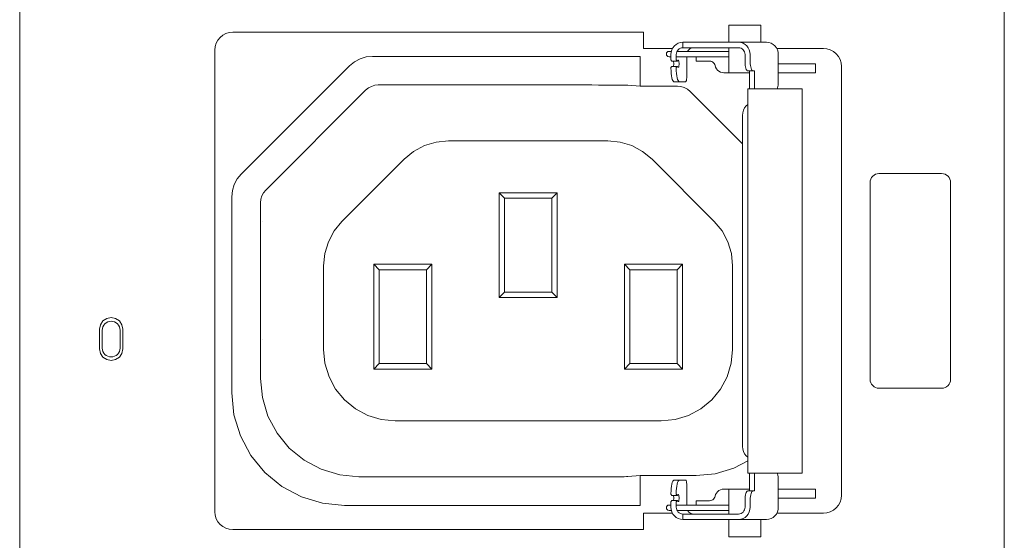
# Model space of a CAD drawing. Header units: millimetres. Extents: x 94562 to 148959, y -25377 to 3008.
# Tile 7 of 187: x 98845 to 98900, y -22664 to -22634. Entities that reach past the tile are written whole.
import ezdxf

# ---------------------------------------------------------------- set-up
doc = ezdxf.new("R2010")
doc.units = ezdxf.units.MM
doc.layers.add('tt_symbole', color=40, linetype='Continuous')

# ---------------------------------------------------------------- blocks, each defined once
blk = doc.blocks.new('PDU_(18)C13_(6)C19')
at = {"layer": 'tt_symbole', "lineweight": 5}
for p, q in [((0, 5.75376), (0, 0)), ((0.39369, 0), (0.39369, 5.75376)), ((0.26272, 1.89796), (0.26257, 1.89744)), ((0.26297, 1.89843), (0.26272, 1.89796)), ((0.2835, 1.89822), (0.26286, 1.89822)), ((0.26331, 1.89885), (0.26297, 1.89843)), ((0.26371, 1.89918), (0.26331, 1.89885)), ((0.26417, 1.89944), (0.26371, 1.89918)), ((0.26467, 1.8996), (0.26417, 1.89944)), ((0.26518, 1.89964), (0.26467, 1.8996)), ((0.26524, 1.89964), (0.26518, 1.89964)), ((0.26529, 1.89964), (0.26524, 1.89964)), ((0.26535, 1.89964), (0.26529, 1.89964)), ((0.26543, 1.89964), (0.26535, 1.89964)), ((0.2655, 1.89964), (0.26543, 1.89964)), ((0.26558, 1.89964), (0.2655, 1.89964)), ((0.26567, 1.89964), (0.26558, 1.89964)), ((0.26576, 1.89964), (0.26567, 1.89964)), ((0.27776, 1.89964), (0.26576, 1.89964)), ((0.27826, 1.89964), (0.27776, 1.89964)), ((0.27888, 1.89964), (0.27826, 1.89964)), ((0.27958, 1.89964), (0.27888, 1.89964)), ((0.2804, 1.89964), (0.27958, 1.89964)), ((0.28131, 1.89964), (0.2804, 1.89964)), ((0.28228, 1.89964), (0.28131, 1.89964)), ((0.28332, 1.89964), (0.28228, 1.89964)), ((0.2844, 1.89964), (0.28332, 1.89964)), ((0.28743, 1.89964), (0.2844, 1.89964)), ((0.28793, 1.8996), (0.28743, 1.89964)), ((0.28842, 1.89944), (0.28793, 1.8996)), ((0.28886, 1.89918), (0.28842, 1.89944)), ((0.28926, 1.89885), (0.28886, 1.89918)), ((0.28958, 1.89843), (0.28926, 1.89885)), ((0.28982, 1.89796), (0.28958, 1.89843)), ((0.28997, 1.89744), (0.28982, 1.89796)), ((0.30271, 1.89932), (0.32136, 1.89932)), ((0.32276, 1.89918), (0.32136, 1.89932)), ((0.32411, 1.89878), (0.32276, 1.89918)), ((0.32536, 1.89811), (0.32411, 1.89878)), ((0.32644, 1.89722), (0.32536, 1.89811)), ((0.1319, 1.89244), (0.13386, 1.89404)), ((0.13386, 1.89404), (0.13608, 1.89524)), ((0.13608, 1.89524), (0.13849, 1.89596)), ((0.13849, 1.89596), (0.141, 1.89621)), ((0.141, 1.89621), (0.24803, 1.89621)), ((0.2604, 1.89476), (0.26071, 1.89426)), ((0.26071, 1.89426), (0.26286, 1.89426)), ((0.26257, 1.89744), (0.26253, 1.89692)), ((0.26253, 1.89692), (0.26253, 1.89476)), ((0.26253, 1.89607), (0.26483, 1.89607)), ((0.26286, 1.89426), (0.26253, 1.89476)), ((0.26286, 1.89426), (0.26285, 1.89426)), ((0.26326, 1.89464), (0.26286, 1.89426)), ((0.26339, 1.89464), (0.26326, 1.89464)), ((0.2635, 1.89443), (0.26339, 1.89464)), ((0.2636, 1.89404), (0.2635, 1.89443)), ((0.26364, 1.89351), (0.2636, 1.89404)), ((0.26483, 1.89607), (0.2835, 1.89607)), ((0.27588, 1.89431), (0.27631, 1.89426)), ((0.27631, 1.89426), (0.27672, 1.89415)), ((0.27672, 1.89415), (0.2771, 1.89394)), ((0.2771, 1.89394), (0.27743, 1.89368)), ((0.27743, 1.89368), (0.27769, 1.89335)), ((0.29001, 1.89692), (0.28997, 1.89744)), ((0.29001, 1.89397), (0.29001, 1.89692)), ((0.29004, 1.89328), (0.29001, 1.89397)), ((0.32735, 1.89614), (0.32644, 1.89722)), ((0.32801, 1.8949), (0.32735, 1.89614)), ((0.32842, 1.89356), (0.32801, 1.8949)), ((0.08858, 1.84912), (0.1319, 1.89244)), ((0.26253, 1.89171), (0.26286, 1.89221)), ((0.26283, 1.89221), (0.26285, 1.89221)), ((0.26285, 1.89221), (0.26286, 1.89221)), ((0.26286, 1.89221), (0.26326, 1.89183)), ((0.26326, 1.89183), (0.26339, 1.89183)), ((0.26339, 1.89183), (0.2635, 1.89204)), ((0.2635, 1.89204), (0.2636, 1.89243)), ((0.2636, 1.89243), (0.26364, 1.89296)), ((0.26364, 1.89296), (0.26364, 1.89351)), ((0.27769, 1.89335), (0.2779, 1.89297)), ((0.2779, 1.89297), (0.27803, 1.89257)), ((0.27803, 1.89257), (0.27822, 1.89189)), ((0.27822, 1.89189), (0.27856, 1.89126)), ((0.27856, 1.89126), (0.27901, 1.89072)), ((0.27901, 1.89072), (0.27957, 1.89026)), ((0.27957, 1.89026), (0.28019, 1.88993)), ((0.28019, 1.88993), (0.28088, 1.88972)), ((0.2901, 1.8926), (0.29004, 1.89328)), ((0.29021, 1.89199), (0.2901, 1.8926)), ((0.29035, 1.89144), (0.29021, 1.89199)), ((0.29051, 1.891), (0.29035, 1.89144)), ((0.29069, 1.89067), (0.29051, 1.891)), ((0.2909, 1.89046), (0.29069, 1.89067)), ((0.29113, 1.89039), (0.2909, 1.89046)), ((0.29319, 1.89039), (0.29113, 1.89039)), ((0.32856, 1.89217), (0.32842, 1.89356)), ((0.32856, 1.72058), (0.32856, 1.89217)), ((0.28088, 1.88972), (0.2816, 1.88965)), ((0.2816, 1.88965), (0.29175, 1.88965)), ((0.08581, 1.84494), (0.08699, 1.84717)), ((0.08699, 1.84717), (0.08858, 1.84912)), ((0.08482, 1.84003), (0.08507, 1.84253)), ((0.08507, 1.84253), (0.08581, 1.84494)), ((0.08482, 1.76157), (0.08482, 1.84003)), ((0.08568, 1.75278), (0.08482, 1.76157)), ((0.08825, 1.74433), (0.08568, 1.75278)), ((0.0924, 1.73654), (0.08825, 1.74433)), ((0.098, 1.72972), (0.0924, 1.73654)), ((0.10482, 1.72412), (0.098, 1.72972)), ((0.29382, 1.72236), (0.29382, 1.72951)), ((0.303, 1.72919), (0.30289, 1.72951)), ((0.30314, 1.72865), (0.303, 1.72919)), ((0.30325, 1.72804), (0.30314, 1.72865)), ((0.30331, 1.72736), (0.30325, 1.72804)), ((0.30333, 1.72667), (0.30331, 1.72736)), ((0.30333, 1.71583), (0.30333, 1.72667)), ((0.11261, 1.71996), (0.10482, 1.72412)), ((0.2604, 1.72103), (0.2607, 1.72054)), ((0.2607, 1.72054), (0.26286, 1.72054)), ((0.26287, 1.72054), (0.26253, 1.72103)), ((0.26285, 1.72054), (0.26283, 1.72054)), ((0.26286, 1.72054), (0.26285, 1.72054)), ((0.26287, 1.72054), (0.26286, 1.72054)), ((0.26326, 1.7209), (0.26287, 1.72054)), ((0.26339, 1.72092), (0.26326, 1.7209)), ((0.2635, 1.72071), (0.26339, 1.72092)), ((0.2636, 1.72031), (0.2635, 1.72071)), ((0.27803, 1.72018), (0.27822, 1.72086)), ((0.27822, 1.72086), (0.27856, 1.72149)), ((0.27856, 1.72149), (0.27901, 1.72203)), ((0.27901, 1.72203), (0.27957, 1.72247)), ((0.27957, 1.72247), (0.28019, 1.72281)), ((0.28019, 1.72281), (0.28088, 1.72301)), ((0.28088, 1.72301), (0.2816, 1.72308)), ((0.2816, 1.72308), (0.29175, 1.72308)), ((0.2901, 1.72014), (0.29021, 1.72076)), ((0.29021, 1.72076), (0.29035, 1.72131)), ((0.29035, 1.72131), (0.29051, 1.72175)), ((0.29051, 1.72175), (0.29069, 1.72208)), ((0.29069, 1.72208), (0.2909, 1.72229)), ((0.2909, 1.72229), (0.29113, 1.72236)), ((0.29113, 1.72236), (0.29319, 1.72236)), ((0.29319, 1.72236), (0.29382, 1.72236)), ((0.32842, 1.71918), (0.32856, 1.72058)), ((0.12106, 1.7174), (0.11261, 1.71996)), ((0.12986, 1.71654), (0.12106, 1.7174)), ((0.24803, 1.71654), (0.12986, 1.71654)), ((0.26072, 1.71849), (0.2604, 1.71799)), ((0.26286, 1.71849), (0.26072, 1.71849)), ((0.26253, 1.71799), (0.26286, 1.71849)), ((0.26253, 1.71799), (0.26253, 1.71583)), ((0.26286, 1.71849), (0.26289, 1.71846)), ((0.26289, 1.71846), (0.26326, 1.71811)), ((0.26326, 1.71811), (0.26339, 1.7181)), ((0.26339, 1.7181), (0.2635, 1.71831)), ((0.2635, 1.71831), (0.2636, 1.71871)), ((0.26364, 1.71979), (0.2636, 1.72031)), ((0.2636, 1.71871), (0.26364, 1.71922)), ((0.26364, 1.71922), (0.26364, 1.71979)), ((0.27588, 1.71843), (0.27631, 1.71847)), ((0.27631, 1.71847), (0.27672, 1.7186)), ((0.27672, 1.7186), (0.2771, 1.71881)), ((0.2771, 1.71881), (0.27743, 1.71907)), ((0.27743, 1.71907), (0.27769, 1.7194)), ((0.27769, 1.7194), (0.2779, 1.71978)), ((0.2779, 1.71978), (0.27803, 1.72018)), ((0.29001, 1.71878), (0.29004, 1.71947)), ((0.29001, 1.71583), (0.29001, 1.71878)), ((0.29004, 1.71947), (0.2901, 1.72014)), ((0.32644, 1.71551), (0.32735, 1.71661)), ((0.32735, 1.71661), (0.32801, 1.71785)), ((0.32801, 1.71785), (0.32842, 1.71918)), ((0.26101, 1.71343), (0.24949, 1.71343)), ((0.24949, 1.71343), (0.24949, 1.70687)), ((0.26253, 1.71583), (0.26257, 1.71529)), ((0.26257, 1.71529), (0.26272, 1.71478)), ((0.26272, 1.71478), (0.26297, 1.71432)), ((0.26286, 1.71453), (0.26421, 1.71453)), ((0.26297, 1.71432), (0.26331, 1.7139)), ((0.26331, 1.7139), (0.26371, 1.71356)), ((0.26371, 1.71356), (0.26417, 1.71331)), ((0.26417, 1.71331), (0.26467, 1.71315)), ((0.26421, 1.71453), (0.26483, 1.71453)), ((0.26467, 1.71315), (0.26518, 1.7131)), ((0.26483, 1.71453), (0.2835, 1.71453)), ((0.26518, 1.7131), (0.26524, 1.7131)), ((0.26518, 1.7131), (0.26518, 1.71092)), ((0.26524, 1.7131), (0.26529, 1.7131)), ((0.26529, 1.7131), (0.26535, 1.7131)), ((0.26535, 1.7131), (0.26543, 1.7131)), ((0.26543, 1.7131), (0.2655, 1.7131)), ((0.2655, 1.7131), (0.26558, 1.7131)), ((0.26558, 1.7131), (0.26567, 1.7131)), ((0.26567, 1.7131), (0.26576, 1.7131)), ((0.26576, 1.7131), (0.27776, 1.7131)), ((0.27776, 1.7131), (0.27826, 1.7131)), ((0.27826, 1.7131), (0.27888, 1.7131)), ((0.27888, 1.7131), (0.27958, 1.7131)), ((0.27958, 1.7131), (0.2804, 1.7131)), ((0.2804, 1.7131), (0.28131, 1.7131)), ((0.28131, 1.7131), (0.28228, 1.7131)), ((0.28228, 1.7131), (0.28332, 1.7131)), ((0.28332, 1.7131), (0.2844, 1.7131)), ((0.2844, 1.7131), (0.28743, 1.7131)), ((0.28743, 1.7131), (0.28793, 1.71315)), ((0.28793, 1.71315), (0.28842, 1.71331)), ((0.28842, 1.71331), (0.28886, 1.71356)), ((0.28886, 1.71356), (0.28926, 1.7139)), ((0.28926, 1.7139), (0.28958, 1.71432)), ((0.28958, 1.71432), (0.28982, 1.71478)), ((0.28982, 1.71478), (0.28997, 1.71529)), ((0.28997, 1.71529), (0.29001, 1.71583)), ((0.30196, 1.71236), (0.30254, 1.7131)), ((0.30254, 1.7131), (0.30297, 1.71394)), ((0.30297, 1.71394), (0.30324, 1.71487)), ((0.30324, 1.71487), (0.30333, 1.71583)), ((0.32136, 1.71343), (0.32276, 1.71356)), ((0.32276, 1.71356), (0.32411, 1.71397)), ((0.32411, 1.71397), (0.32536, 1.71462)), ((0.32536, 1.71462), (0.32644, 1.71551)), ((0.26518, 1.71092), (0.27776, 1.71092)), ((0.27776, 1.71092), (0.27826, 1.71092)), ((0.27826, 1.71092), (0.27888, 1.71092)), ((0.27888, 1.71092), (0.27958, 1.71092)), ((0.27958, 1.71092), (0.2804, 1.71092)), ((0.2804, 1.71092), (0.28131, 1.71092)), ((0.28131, 1.71092), (0.28228, 1.71092)), ((0.28228, 1.71092), (0.28332, 1.71092)), ((0.28332, 1.71092), (0.2844, 1.71092)), ((0.2844, 1.71092), (0.28743, 1.71092)), ((0.28743, 1.71092), (0.29867, 1.71092)), ((0.29867, 1.71092), (0.29957, 1.71101)), ((0.29957, 1.71101), (0.30044, 1.71129)), ((0.30044, 1.71129), (0.30125, 1.71175)), ((0.30125, 1.71175), (0.30196, 1.71236)), ((0.24949, 1.70687), (0.08521, 1.70687))]:
    blk.add_line(p, q, dxfattribs=at)
blk.add_lwpolyline([(0.26101, 1.89932), (0.24949, 1.89932), (0.24949, 1.90587), (0.08521, 1.90587), (0.08381, 1.90574), (0.08246, 1.90533), (0.08122, 1.90467), (0.08013, 1.90378), (0.07924, 1.90269), (0.07857, 1.90146), (0.07815, 1.90011), (0.07801, 1.89871), (0.07801, 1.71403, 0.412636), (0.08521, 1.70687)], format="xyb", dxfattribs=at)
for points in [[(0.29638, 1.90183), (0.29638, 1.90874), (0.29589, 1.90874), (0.29449, 1.90874), (0.2924, 1.90874), (0.28993, 1.90874), (0.28747, 1.90874), (0.28538, 1.90874), (0.28399, 1.90874), (0.2835, 1.90874), (0.2835, 1.90183)], [(0.26518, 1.90183), (0.26425, 1.90174), (0.26335, 1.90146), (0.26253, 1.901), (0.26179, 1.90039), (0.26121, 1.89965), (0.26076, 1.89879), (0.26049, 1.89787), (0.2604, 1.89692), (0.2604, 1.89476)], [(0.28743, 1.90183), (0.2844, 1.90183), (0.28332, 1.90183), (0.28228, 1.90183), (0.28131, 1.90183), (0.2804, 1.90183), (0.27958, 1.90183), (0.27888, 1.90183), (0.27826, 1.90183), (0.27776, 1.90183), (0.26576, 1.90183), (0.26567, 1.90183), (0.26558, 1.90183), (0.2655, 1.90183), (0.26543, 1.90183), (0.26535, 1.90183), (0.26529, 1.90183), (0.26524, 1.90183), (0.26518, 1.90183), (0.26518, 1.89964)], [(0.29382, 1.88324), (0.29382, 1.89039), (0.29319, 1.89039), (0.29299, 1.89046), (0.29278, 1.89067), (0.29258, 1.891), (0.29242, 1.89144), (0.29228, 1.89199), (0.29218, 1.8926), (0.29211, 1.89328), (0.2921, 1.89397), (0.2921, 1.89692), (0.292, 1.89787), (0.29174, 1.89879), (0.29131, 1.89965), (0.29072, 1.90039), (0.29001, 1.901), (0.28921, 1.90146), (0.28833, 1.90174), (0.28743, 1.90183), (0.29867, 1.90183), (0.29957, 1.90174), (0.30044, 1.90146), (0.30125, 1.901), (0.30196, 1.90039), (0.30254, 1.89965), (0.30297, 1.89879), (0.30324, 1.89787), (0.30333, 1.89692), (0.30333, 1.88608), (0.30331, 1.88537), (0.30325, 1.88471), (0.30314, 1.8841), (0.303, 1.88356), (0.30289, 1.88324)], [(0.25481, 1.89939), (0.25492, 1.89933), (0.25494, 1.89932)], [(0.26059, 1.89822), (0.26018, 1.89822), (0.25976, 1.89822), (0.25963, 1.89822), (0.25921, 1.89814), (0.25886, 1.8979), (0.25864, 1.89756), (0.25856, 1.89714), (0.25864, 1.89674), (0.25886, 1.89639), (0.25921, 1.89615), (0.25963, 1.89607), (0.25976, 1.89607), (0.26018, 1.89607), (0.2604, 1.89607)], [(0.26703, 1.89822), (0.26715, 1.89843), (0.26749, 1.89885), (0.26789, 1.89918), (0.26835, 1.89944), (0.26885, 1.8996), (0.26936, 1.89964)], [(0.2835, 1.89964), (0.2835, 1.88965)], [(0.24803, 1.88428), (0.24803, 1.89621)], [(0.26143, 1.89221), (0.26147, 1.89243), (0.26151, 1.89296), (0.26151, 1.89351), (0.26147, 1.89404), (0.26143, 1.89426)], [(0.26374, 1.88608), (0.26631, 1.88608), (0.26639, 1.88611), (0.26646, 1.88622), (0.26653, 1.88637), (0.2666, 1.8866), (0.26664, 1.88687), (0.26668, 1.88718), (0.26669, 1.88751), (0.26671, 1.88787), (0.26671, 1.89607)], [(0.27588, 1.89431), (0.27051, 1.89431), (0.27051, 1.89607)], [(0.26286, 1.89221), (0.26071, 1.89221), (0.2604, 1.89171), (0.2604, 1.89144), (0.26042, 1.8904), (0.26049, 1.88939), (0.2606, 1.88847), (0.26075, 1.88765), (0.26093, 1.88699), (0.26114, 1.88649), (0.26136, 1.88618), (0.2616, 1.88608), (0.26374, 1.88608), (0.2635, 1.88618), (0.26326, 1.88649), (0.26306, 1.88699), (0.26288, 1.88765), (0.26272, 1.88847), (0.26261, 1.88939), (0.26254, 1.8904), (0.26253, 1.89144), (0.26253, 1.89171)], [(0.29175, 1.88324), (0.29175, 1.89039)], [(0.30333, 1.89324), (0.30544, 1.89324), (0.31824, 1.89324), (0.31824, 1.88965), (0.30333, 1.88965)], [(0.28897, 1.86125), (0.26806, 1.88218), (0.26697, 1.88307), (0.26574, 1.88372), (0.26439, 1.88414), (0.26299, 1.88428), (0.24803, 1.88428), (0.2431, 1.88467), (0.24263, 1.88468), (0.24167, 1.88471), (0.24029, 1.88472), (0.2385, 1.88474), (0.23639, 1.88474), (0.23403, 1.88475), (0.23147, 1.88475), (0.22883, 1.88476), (0.14339, 1.88476), (0.14199, 1.88462), (0.14064, 1.88421), (0.1394, 1.88356), (0.13832, 1.88267), (0.09836, 1.84271), (0.09747, 1.84162), (0.09682, 1.84039), (0.0964, 1.83904), (0.09626, 1.83764), (0.09626, 1.76736), (0.09703, 1.75968), (0.09926, 1.75229), (0.1029, 1.74549), (0.10781, 1.73951), (0.11376, 1.73462), (0.12057, 1.73099), (0.12796, 1.72875), (0.13564, 1.72799), (0.22883, 1.72799), (0.23147, 1.72799), (0.23403, 1.728), (0.23639, 1.728), (0.2385, 1.72801), (0.24029, 1.72803), (0.24167, 1.72804), (0.24263, 1.72806), (0.2431, 1.72808), (0.24803, 1.72847), (0.27044, 1.72847), (0.27814, 1.72924), (0.28551, 1.73147), (0.29117, 1.73436)], [(0.29117, 1.87696), (0.29051, 1.87639), (0.28986, 1.87557), (0.28938, 1.87464), (0.28908, 1.87364), (0.28897, 1.87258), (0.28897, 1.74017), (0.28908, 1.73911), (0.28938, 1.73811), (0.28986, 1.73718), (0.29051, 1.73636), (0.29117, 1.73579)], [(0.19165, 1.79975), (0.19165, 1.84162)], [(0.19381, 1.83949), (0.19381, 1.8019)], [(0.21278, 1.8019), (0.21278, 1.83949)], [(0.21492, 1.84162), (0.21492, 1.79975)], [(0.09699, 1.83), (0.0969, 1.83)], [(0.14154, 1.77112), (0.14154, 1.813)], [(0.16481, 1.813), (0.16481, 1.77112), (0.16267, 1.77326), (0.16267, 1.81085)], [(0.24176, 1.77112), (0.24176, 1.813), (0.24392, 1.81085), (0.24392, 1.77326)], [(0.24176, 1.813), (0.26503, 1.813)], [(0.26288, 1.77326), (0.26288, 1.81085), (0.26503, 1.813), (0.26503, 1.77112)], [(0.14369, 1.81085), (0.14369, 1.77326)], [(0.26288, 1.81085), (0.24392, 1.81085)], [(0.09699, 1.78275), (0.0969, 1.78275)], [(0.16481, 1.77112), (0.14154, 1.77112), (0.14369, 1.77326), (0.16267, 1.77326)], [(0.24803, 1.71654), (0.24803, 1.72847)], [(0.29175, 1.72236), (0.29175, 1.72951)], [(0.2604, 1.72103), (0.2604, 1.72129), (0.26042, 1.72235), (0.26049, 1.72335), (0.2606, 1.72428), (0.26075, 1.7251), (0.26093, 1.72576), (0.26114, 1.72626), (0.26136, 1.72657), (0.2616, 1.72667), (0.26374, 1.72667), (0.2635, 1.72657), (0.26326, 1.72626), (0.26306, 1.72576), (0.26288, 1.7251), (0.26272, 1.72428), (0.26261, 1.72335), (0.26254, 1.72235), (0.26253, 1.72129), (0.26253, 1.72103)], [(0.26671, 1.71668), (0.26671, 1.72487), (0.26669, 1.72522), (0.26668, 1.72556), (0.26664, 1.72587), (0.2666, 1.72614), (0.26653, 1.72636), (0.26646, 1.72653), (0.26639, 1.72664), (0.26631, 1.72667), (0.26374, 1.72667)], [(0.26143, 1.72054), (0.26147, 1.72031), (0.26151, 1.71979), (0.26151, 1.71922), (0.26147, 1.71871), (0.26143, 1.71849)], [(0.2835, 1.72308), (0.2835, 1.7131)], [(0.29319, 1.72236), (0.29299, 1.72229), (0.29278, 1.72208), (0.29258, 1.72175), (0.29242, 1.72131), (0.29228, 1.72076), (0.29218, 1.72014), (0.29211, 1.71947), (0.2921, 1.71878), (0.2921, 1.71583), (0.292, 1.71487), (0.29174, 1.71394), (0.29131, 1.7131), (0.29072, 1.71236), (0.29001, 1.71175), (0.28921, 1.71129), (0.28833, 1.71101), (0.28743, 1.71092)], [(0.30333, 1.71951), (0.30544, 1.71951), (0.31824, 1.71951), (0.31824, 1.72308), (0.30333, 1.72308)], [(0.2604, 1.71668), (0.26018, 1.71668), (0.25976, 1.71668), (0.25963, 1.71668), (0.25921, 1.7166), (0.25886, 1.71636), (0.25864, 1.71601), (0.25856, 1.7156), (0.25864, 1.71519), (0.25886, 1.71485), (0.25921, 1.71461), (0.25963, 1.71453), (0.25976, 1.71453), (0.26018, 1.71453), (0.26059, 1.71453)], [(0.2604, 1.71799), (0.2604, 1.71583), (0.26049, 1.71487), (0.26076, 1.71394), (0.26121, 1.7131), (0.26179, 1.71236), (0.26253, 1.71175), (0.26335, 1.71129), (0.26425, 1.71101), (0.26518, 1.71092)], [(0.2835, 1.71668), (0.26253, 1.71668)], [(0.27588, 1.71843), (0.27051, 1.71843), (0.27051, 1.71668)], [(0.26936, 1.7131), (0.26885, 1.71315), (0.26835, 1.71331), (0.26789, 1.71356), (0.26749, 1.7139), (0.26715, 1.71432), (0.26703, 1.71453)], [(0.30274, 1.71343), (0.32136, 1.71343)], [(0.2835, 1.71092), (0.2835, 1.70401), (0.28399, 1.70401), (0.28538, 1.70401), (0.28747, 1.70401), (0.28993, 1.70401), (0.2924, 1.70401), (0.29449, 1.70401), (0.29589, 1.70401), (0.29638, 1.70401), (0.29638, 1.71092)]]:
    blk.add_lwpolyline(points, dxfattribs=at)
for points in [[(0.29117, 1.88324), (0.29117, 1.72951), (0.29128, 1.72951), (0.29153, 1.72951), (0.29192, 1.72951), (0.29243, 1.72951), (0.29306, 1.72951), (0.29378, 1.72951), (0.30439, 1.72951), (0.30654, 1.72951), (0.30878, 1.72951), (0.31076, 1.72951), (0.31218, 1.72951), (0.31283, 1.72951), (0.31286, 1.72951), (0.31286, 1.88324), (0.31283, 1.88324), (0.31218, 1.88324), (0.31076, 1.88324), (0.30878, 1.88324), (0.30654, 1.88324), (0.30439, 1.88324), (0.29378, 1.88324), (0.29306, 1.88324), (0.29243, 1.88324), (0.29192, 1.88324), (0.29153, 1.88324), (0.29128, 1.88324)], [(0.25644, 1.75036), (0.15014, 1.75036), (0.14456, 1.75092), (0.13918, 1.75254), (0.13424, 1.75518), (0.12989, 1.75875), (0.12633, 1.76308), (0.12368, 1.76804), (0.12206, 1.7734), (0.1215, 1.77899), (0.1215, 1.81246), (0.12199, 1.81735), (0.12342, 1.82204), (0.12572, 1.82637), (0.12885, 1.83018), (0.15372, 1.85504), (0.15751, 1.85817), (0.16185, 1.86049), (0.16654, 1.8619), (0.17143, 1.86239), (0.23514, 1.86239), (0.24003, 1.8619), (0.24474, 1.86049), (0.24907, 1.85817), (0.25286, 1.85504), (0.27774, 1.83018), (0.28085, 1.82637), (0.28317, 1.82204), (0.28458, 1.81735), (0.28507, 1.81246), (0.28507, 1.77899), (0.28451, 1.7734), (0.28289, 1.76804), (0.28025, 1.76308), (0.27668, 1.75875), (0.27235, 1.75518), (0.26739, 1.75254), (0.26203, 1.75092)], [(0.36864, 1.76343), (0.36935, 1.7635), (0.37001, 1.76369), (0.37063, 1.76403), (0.37118, 1.76447), (0.37161, 1.76501), (0.37194, 1.76564), (0.37215, 1.76631), (0.37222, 1.767), (0.37222, 1.84575), (0.37215, 1.84644), (0.37194, 1.84711), (0.37161, 1.84774), (0.37118, 1.84828), (0.37063, 1.84872), (0.37001, 1.84906), (0.36935, 1.84925), (0.36864, 1.84932), (0.34358, 1.84932), (0.34289, 1.84925), (0.34222, 1.84906), (0.3416, 1.84872), (0.34106, 1.84828), (0.34061, 1.84774), (0.34028, 1.84711), (0.34008, 1.84644), (0.34001, 1.84575), (0.34001, 1.767), (0.34008, 1.76631), (0.34028, 1.76564), (0.34061, 1.76501), (0.34106, 1.76447), (0.3416, 1.76403), (0.34222, 1.76369), (0.34289, 1.7635), (0.34358, 1.76343)], [(0.21492, 1.84162), (0.21278, 1.83949), (0.19381, 1.83949), (0.19165, 1.84162)], [(0.16481, 1.813), (0.16267, 1.81085), (0.14369, 1.81085), (0.14154, 1.813)], [(0.19381, 1.8019), (0.21278, 1.8019), (0.21492, 1.79975), (0.19165, 1.79975)], [(0.04122, 1.78706), (0.04088, 1.78883), (0.03986, 1.79033), (0.03835, 1.79135), (0.03657, 1.79171), (0.03479, 1.79135), (0.03328, 1.79033), (0.03228, 1.78883), (0.03192, 1.78706), (0.03192, 1.77918), (0.03228, 1.77739), (0.03328, 1.77589), (0.03479, 1.77487), (0.03657, 1.77453), (0.03835, 1.77487), (0.03986, 1.77589), (0.04088, 1.77739), (0.04122, 1.77918)], [(0.24392, 1.77326), (0.26288, 1.77326), (0.26503, 1.77112), (0.24176, 1.77112)]]:
    blk.add_lwpolyline(points, close=True, dxfattribs=at)
blk.add_lwpolyline([(0.033, 1.78667), (0.033, 1.7795, 0.997535), (0.04015, 1.7795), (0.04015, 1.78667, 0.998394)], format="xyb", close=True, dxfattribs=at)

msp = doc.modelspace()

# ---------------------------------------------------------------- block references
at = {"layer": 'tt_symbole', "xscale": 139.7022507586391, "yscale": 139.7022507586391, "zscale": 139.7022507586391}
msp.add_blockref('PDU_(18)C13_(6)C19', (98845.21, -22901.429), dxfattribs=at)

doc.saveas('drawing.dxf')
